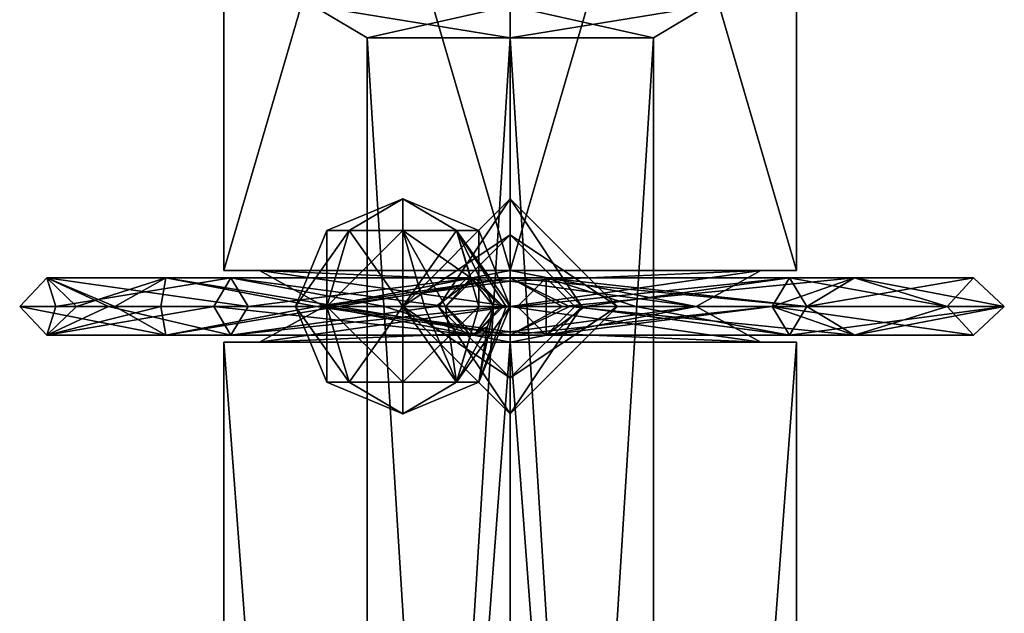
# Model space of a CAD drawing. Header units: millimetres. Extents: x -25 to 25, y -540 to 541.
# Tile 54 of 55: x -7 to 7, y 517 to 525. Entities that reach past the tile are written whole.
import ezdxf

# ---------------------------------------------------------------- set-up
doc = ezdxf.new("R2010")
doc.units = ezdxf.units.MM
doc.header["$LTSCALE"] = 33.374815
for name, color, linetype in [('150', 7, 'CONTINUOUS'), ('151', 7, 'CONTINUOUS'), ('152', 7, 'CONTINUOUS'), ('153', 7, 'CONTINUOUS'), ('154', 7, 'CONTINUOUS'), ('155', 7, 'CONTINUOUS'), ('156', 7, 'CONTINUOUS'), ('157', 7, 'CONTINUOUS'), ('161', 7, 'CONTINUOUS'), ('162', 7, 'CONTINUOUS'), ('163', 7, 'CONTINUOUS'), ('164', 7, 'CONTINUOUS'), ('205', 7, 'CONTINUOUS'), ('206', 7, 'CONTINUOUS'), ('207', 7, 'CONTINUOUS'), ('208', 7, 'CONTINUOUS'), ('209', 7, 'CONTINUOUS'), ('210', 7, 'CONTINUOUS'), ('211', 7, 'CONTINUOUS'), ('212', 7, 'CONTINUOUS'), ('213', 7, 'CONTINUOUS'), ('214', 7, 'CONTINUOUS'), ('215', 7, 'CONTINUOUS'), ('216', 7, 'CONTINUOUS'), ('217', 7, 'CONTINUOUS'), ('218', 7, 'CONTINUOUS'), ('219', 7, 'CONTINUOUS'), ('220', 7, 'CONTINUOUS'), ('221', 7, 'CONTINUOUS'), ('566', 7, 'CONTINUOUS'), ('567', 7, 'CONTINUOUS'), ('568', 7, 'CONTINUOUS'), ('569', 7, 'CONTINUOUS'), ('570', 7, 'CONTINUOUS'), ('571', 7, 'CONTINUOUS')]:
    doc.layers.add(name, color=color, linetype=linetype)

msp = doc.modelspace()

# ---------------------------------------------------------------- linework, layer by layer
at = {"layer": '150', "linetype": 'CONTINUOUS'}
for points in [[(0, 467.5, -4), (-4, 467.5), (0, 520.8, -4), (0, 467.5, -4)], [(0, 520.8, -4), (-4, 467.5), (-4, 520.8), (0, 520.8, -4)], [(4, 467.5), (0, 467.5, -4), (4, 520.8), (4, 467.5)], [(4, 520.8), (0, 467.5, -4), (0, 520.8, -4), (4, 520.8)]]:
    msp.add_3dface(points, dxfattribs=at)
at = {"layer": '151', "linetype": 'CONTINUOUS'}
for points in [[(0, 521.8, -4), (-4, 521.8), (0, 535.5, -4), (0, 521.8, -4)], [(0, 535.5, -4), (-4, 521.8), (-4, 535.5), (0, 535.5, -4)], [(4, 521.8), (0, 521.8, -4), (4, 535.5), (4, 521.8)], [(4, 535.5), (0, 521.8, -4), (0, 535.5, -4), (4, 535.5)]]:
    msp.add_3dface(points, dxfattribs=at)
at = {"layer": '152', "linetype": 'CONTINUOUS'}
for points in [[(-4, 467.5), (0, 467.5, 4), (-4, 520.8), (-4, 467.5)], [(-4, 520.8), (0, 467.5, 4), (0, 520.8, 4), (-4, 520.8)], [(0, 467.5, 4), (4, 467.5), (0, 520.8, 4), (0, 467.5, 4)], [(4, 467.5), (4, 520.8), (0, 520.8, 4), (4, 467.5)]]:
    msp.add_3dface(points, dxfattribs=at)
at = {"layer": '153', "linetype": 'CONTINUOUS'}
for points in [[(-4, 521.8), (0, 521.8, 4), (-4, 535.5), (-4, 521.8)], [(-4, 535.5), (0, 521.8, 4), (0, 535.5, 4), (-4, 535.5)], [(0, 521.8, 4), (4, 521.8), (0, 535.5, 4), (0, 521.8, 4)], [(4, 521.8), (4, 535.5), (0, 535.5, 4), (4, 521.8)]]:
    msp.add_3dface(points, dxfattribs=at)
at = {"layer": '154', "linetype": 'CONTINUOUS'}
for points in [[(0, 520.8, -4), (-4, 520.8), (0, 520.8, -3.5), (0, 520.8, -4)], [(-4, 520.8), (0, 520.8, 4), (-3.5, 520.8, 0.001), (-4, 520.8)], [(0, 520.8, -3.5), (-4, 520.8), (-3.5, 520.8, 0.001), (0, 520.8, -3.5)], [(0, 520.8, 4), (0, 520.8, 3.5), (-3.5, 520.8, 0.001), (0, 520.8, 4)], [(4, 520.8), (0, 520.8, -4), (3.5, 520.8, -0.001), (4, 520.8)], [(0, 520.8, 4), (4, 520.8), (0, 520.8, 3.5), (0, 520.8, 4)], [(0, 520.8, 3.5), (4, 520.8), (3.5, 520.8, -0.001), (0, 520.8, 3.5)], [(3.5, 520.8, -0.001), (0, 520.8, -4), (0, 520.8, -3.5), (3.5, 520.8, -0.001)]]:
    msp.add_3dface(points, dxfattribs=at)
at = {"layer": '155', "linetype": 'CONTINUOUS'}
for points in [[(0, 521.8, 3.5), (0, 521.654, 3.146), (2.598, 521.3, 1.5), (0, 521.8, 3.5)], [(3.5, 521.8, 0.001), (0, 521.8, 3.5), (2.598, 521.3, 1.5), (3.5, 521.8, 0.001)], [(0, 521.8, -3.5), (3.5, 521.8, 0.001), (0, 521.654, -3.146), (0, 521.8, -3.5)], [(0, 521.654, -3.146), (3.5, 521.8, 0.001), (0, 521.3, -3), (0, 521.654, -3.146)], [(0, 521.3, -3), (3.5, 521.8, 0.001), (2.598, 521.3, -1.5), (0, 521.3, -3)], [(2.598, 521.3, -1.5), (3.5, 521.8, 0.001), (2.598, 521.3, 1.5), (2.598, 521.3, -1.5)], [(0, 521.654, 3.146), (0, 521.3, 3), (2.598, 521.3, 1.5), (0, 521.654, 3.146)], [(3.5, 520.8, -0.001), (0, 520.8, -3.5), (2.598, 521.3, -1.5), (3.5, 520.8, -0.001)], [(0, 521.3, 3), (3.5, 520.8, -0.001), (2.598, 521.3, 1.5), (0, 521.3, 3)], [(3.5, 520.8, -0.001), (0, 521.3, 3), (0, 520.946, 3.146), (3.5, 520.8, -0.001)], [(2.598, 521.3, -1.5), (0, 520.8, -3.5), (0, 520.946, -3.146), (2.598, 521.3, -1.5)], [(0, 521.3, -3), (2.598, 521.3, -1.5), (0, 520.946, -3.146), (0, 521.3, -3)], [(3.5, 520.8, -0.001), (2.598, 521.3, -1.5), (2.598, 521.3, 1.5), (3.5, 520.8, -0.001)], [(0, 520.8, 3.5), (3.5, 520.8, -0.001), (0, 520.946, 3.146), (0, 520.8, 3.5)]]:
    msp.add_3dface(points, dxfattribs=at)
at = {"layer": '156', "linetype": 'CONTINUOUS'}
for points in [[(0, 521.3, 3), (0, 521.654, 3.146), (-3.5, 521.8, -0.001), (0, 521.3, 3)], [(-2.598, 521.3, 1.5), (0, 521.3, 3), (-3.5, 521.8, -0.001), (-2.598, 521.3, 1.5)], [(0, 521.654, 3.146), (0, 521.8, 3.5), (-3.5, 521.8, -0.001), (0, 521.654, 3.146)], [(0, 521.8, -3.5), (-2.598, 521.3, -1.5), (-3.5, 521.8, -0.001), (0, 521.8, -3.5)], [(-2.598, 521.3, -1.5), (-2.598, 521.3, 1.5), (-3.5, 521.8, -0.001), (-2.598, 521.3, -1.5)], [(0, 521.8, -3.5), (0, 521.654, -3.146), (-2.598, 521.3, -1.5), (0, 521.8, -3.5)], [(0, 521.654, -3.146), (0, 521.3, -3), (-2.598, 521.3, -1.5), (0, 521.654, -3.146)], [(-3.5, 520.8, 0.001), (0, 520.8, 3.5), (-2.598, 521.3, 1.5), (-3.5, 520.8, 0.001)], [(-3.5, 520.8, 0.001), (0, 521.3, -3), (0, 520.946, -3.146), (-3.5, 520.8, 0.001)], [(0, 521.3, -3), (-3.5, 520.8, 0.001), (-2.598, 521.3, -1.5), (0, 521.3, -3)], [(-3.5, 520.8, 0.001), (-2.598, 521.3, 1.5), (-2.598, 521.3, -1.5), (-3.5, 520.8, 0.001)], [(0, 520.8, 3.5), (0, 520.946, 3.146), (-2.598, 521.3, 1.5), (0, 520.8, 3.5)], [(0, 520.946, 3.146), (0, 521.3, 3), (-2.598, 521.3, 1.5), (0, 520.946, 3.146)], [(0, 520.8, -3.5), (-3.5, 520.8, 0.001), (0, 520.946, -3.146), (0, 520.8, -3.5)]]:
    msp.add_3dface(points, dxfattribs=at)
at = {"layer": '157', "linetype": 'CONTINUOUS'}
for points in [[(-3.5, 521.8, -0.001), (0, 521.8, 3.5), (-4, 521.8), (-3.5, 521.8, -0.001)], [(-4, 521.8), (0, 521.8, 3.5), (0, 521.8, 4), (-4, 521.8)], [(0, 521.8, -4), (-3.5, 521.8, -0.001), (-4, 521.8), (0, 521.8, -4)], [(0, 521.8, -3.5), (-3.5, 521.8, -0.001), (0, 521.8, -4), (0, 521.8, -3.5)], [(0, 521.8, 3.5), (3.5, 521.8, 0.001), (0, 521.8, 4), (0, 521.8, 3.5)], [(3.5, 521.8, 0.001), (0, 521.8, -3.5), (4, 521.8), (3.5, 521.8, 0.001)], [(3.5, 521.8, 0.001), (4, 521.8), (0, 521.8, 4), (3.5, 521.8, 0.001)], [(4, 521.8), (0, 521.8, -3.5), (0, 521.8, -4), (4, 521.8)]]:
    msp.add_3dface(points, dxfattribs=at)
at = {"layer": '161', "linetype": 'CONTINUOUS'}
for points in [[(-2.75, 525.5), (0, 525.5, 2.75), (-2, 525.049), (-2.75, 525.5)], [(-2, 525.049), (0, 525.5, 2.75), (0, 525.049, 2), (-2, 525.049)], [(0, 525.5, 2.75), (2.75, 525.5), (0, 525.049, 2), (0, 525.5, 2.75)], [(0, 525.049, 2), (2.75, 525.5), (2, 525.049), (0, 525.049, 2)]]:
    msp.add_3dface(points, dxfattribs=at)
at = {"layer": '162', "linetype": 'CONTINUOUS'}
for points in [[(-2, 525.049), (0, 525.049, 2), (-2, 492.951), (-2, 525.049)], [(-2, 492.951), (0, 525.049, 2), (0, 492.951, 2), (-2, 492.951)], [(0, 525.049, 2), (2, 525.049), (0, 492.951, 2), (0, 525.049, 2)], [(0, 492.951, 2), (2, 525.049), (2, 492.951), (0, 492.951, 2)]]:
    msp.add_3dface(points, dxfattribs=at)
at = {"layer": '163', "linetype": 'CONTINUOUS'}
for points in [[(-2, 525.049), (-2, 492.951), (0, 492.951, -2), (-2, 525.049)], [(-2, 525.049), (0, 492.951, -2), (0, 525.049, -2), (-2, 525.049)], [(2, 492.951), (2, 525.049), (0, 525.049, -2), (2, 492.951)], [(0, 492.951, -2), (2, 492.951), (0, 525.049, -2), (0, 492.951, -2)]]:
    msp.add_3dface(points, dxfattribs=at)
at = {"layer": '164', "linetype": 'CONTINUOUS'}
for points in [[(0, 525.5, -2.75), (-2.75, 525.5), (0, 525.049, -2), (0, 525.5, -2.75)], [(-2.75, 525.5), (-2, 525.049), (0, 525.049, -2), (-2.75, 525.5)], [(2.75, 525.5), (0, 525.5, -2.75), (2, 525.049), (2.75, 525.5)], [(2, 525.049), (0, 525.5, -2.75), (0, 525.049, -2), (2, 525.049)]]:
    msp.add_3dface(points, dxfattribs=at)
at = {"layer": '205', "linetype": 'CONTINUOUS'}
for points in [[(-0.902, 521.3, -52.061), (-0.5, 521.7, -52), (-0.906, 521.3, -52.123), (-0.902, 521.3, -52.061)], [(-0.906, 521.3, -52.123), (-0.5, 521.7, -52), (-0.552, 521.7, -52.408), (-0.906, 521.3, -52.123)], [(-0.9, 521.3, -52), (-0.5, 521.7, -52), (-0.902, 521.3, -52.061), (-0.9, 521.3, -52)], [(-0.132, 521.3, -52.359), (-0.227, 521.3, -52.706), (-0.552, 521.7, -52.408), (-0.132, 521.3, -52.359)], [(-0.1, 521.3, -52), (-0.132, 521.3, -52.359), (-0.552, 521.7, -52.408), (-0.1, 521.3, -52)], [(-0.5, 521.7, -52), (-0.1, 521.3, -52), (-0.552, 521.7, -52.408), (-0.5, 521.7, -52)]]:
    msp.add_3dface(points, dxfattribs=at)
at = {"layer": '206', "linetype": 'CONTINUOUS'}
for points in [[(-2.561, 522.361, -53.5), (-2.25, 522.361, -52.75), (-1.5, 522.8, -53.5), (-2.561, 522.361, -53.5)], [(-2.25, 522.361, -52.75), (-1.5, 522.361, -52.439), (-1.5, 522.8, -53.5), (-2.25, 522.361, -52.75)], [(-1.5, 522.361, -52.439), (-0.75, 522.361, -52.75), (-1.5, 522.8, -53.5), (-1.5, 522.361, -52.439)], [(-0.75, 522.361, -52.75), (-0.439, 522.361, -53.5), (-1.5, 522.8, -53.5), (-0.75, 522.361, -52.75)], [(-3, 521.3, -53.5), (-2.561, 521.3, -52.439), (-2.561, 522.361, -53.5), (-3, 521.3, -53.5)], [(-2.561, 521.3, -52.439), (-1.5, 521.3, -52), (-2.25, 522.361, -52.75), (-2.561, 521.3, -52.439)], [(-2.561, 522.361, -53.5), (-2.561, 521.3, -52.439), (-2.25, 522.361, -52.75), (-2.561, 522.361, -53.5)], [(-2.25, 522.361, -52.75), (-1.5, 521.3, -52), (-1.5, 522.361, -52.439), (-2.25, 522.361, -52.75)], [(-0.906, 521.3, -52.123), (-0.552, 521.7, -52.408), (-1.5, 522.361, -52.439), (-0.906, 521.3, -52.123)], [(-1.197, 521.3, -52.031), (-0.906, 521.3, -52.123), (-1.5, 522.361, -52.439), (-1.197, 521.3, -52.031)], [(-1.5, 522.361, -52.439), (-0.552, 521.7, -52.408), (-0.75, 522.361, -52.75), (-1.5, 522.361, -52.439)], [(-1.5, 521.3, -52), (-1.197, 521.3, -52.031), (-1.5, 522.361, -52.439), (-1.5, 521.3, -52)], [(-0.552, 521.7, -52.408), (-0.227, 521.3, -52.706), (-0.75, 522.361, -52.75), (-0.552, 521.7, -52.408)], [(-0.75, 522.361, -52.75), (-0.227, 521.3, -52.706), (-0.058, 521.3, -53.087), (-0.75, 522.361, -52.75)], [(-0.439, 522.361, -53.5), (-0.75, 522.361, -52.75), (0, 521.3, -53.5), (-0.439, 522.361, -53.5)], [(0, 521.3, -53.5), (-0.75, 522.361, -52.75), (-0.058, 521.3, -53.087), (0, 521.3, -53.5)]]:
    msp.add_3dface(points, dxfattribs=at)
at = {"layer": '207', "linetype": 'CONTINUOUS'}
for points in [[(-2.561, 522.361, -53.5), (-1.5, 522.8, -53.5), (-2.25, 522.361, -54.25), (-2.561, 522.361, -53.5)], [(-1.5, 522.8, -53.5), (-1.5, 522.361, -54.561), (-2.25, 522.361, -54.25), (-1.5, 522.8, -53.5)], [(-1.5, 522.8, -53.5), (-0.439, 522.361, -53.5), (-0.75, 522.361, -54.25), (-1.5, 522.8, -53.5)], [(-1.5, 522.8, -53.5), (-0.75, 522.361, -54.25), (-1.5, 522.361, -54.561), (-1.5, 522.8, -53.5)], [(-3, 521.3, -53.5), (-2.561, 522.361, -53.5), (-2.25, 522.361, -54.25), (-3, 521.3, -53.5)], [(-2.561, 521.3, -54.561), (-3, 521.3, -53.5), (-2.25, 522.361, -54.25), (-2.561, 521.3, -54.561)], [(-1.5, 521.3, -55), (-2.561, 521.3, -54.561), (-1.5, 522.361, -54.561), (-1.5, 521.3, -55)], [(-1.5, 522.361, -54.561), (-2.561, 521.3, -54.561), (-2.25, 522.361, -54.25), (-1.5, 522.361, -54.561)], [(-0.439, 521.3, -54.561), (-1.5, 521.3, -55), (-0.75, 522.361, -54.25), (-0.439, 521.3, -54.561)], [(-0.75, 522.361, -54.25), (-1.5, 521.3, -55), (-1.5, 522.361, -54.561), (-0.75, 522.361, -54.25)], [(-0.439, 522.361, -53.5), (-0.439, 521.3, -54.561), (-0.75, 522.361, -54.25), (-0.439, 522.361, -53.5)], [(-0.439, 522.361, -53.5), (0, 521.3, -53.5), (-0.439, 521.3, -54.561), (-0.439, 522.361, -53.5)]]:
    msp.add_3dface(points, dxfattribs=at)
at = {"layer": '208', "linetype": 'CONTINUOUS'}
for points in [[(-2.561, 521.3, -52.439), (-3, 521.3, -53.5), (-2.25, 520.239, -52.75), (-2.561, 521.3, -52.439)], [(-2.25, 520.239, -52.75), (-3, 521.3, -53.5), (-2.561, 520.239, -53.5), (-2.25, 520.239, -52.75)], [(-1.5, 521.3, -52), (-2.561, 521.3, -52.439), (-1.5, 520.239, -52.439), (-1.5, 521.3, -52)], [(-1.5, 520.239, -52.439), (-2.561, 521.3, -52.439), (-2.25, 520.239, -52.75), (-1.5, 520.239, -52.439)], [(-1.197, 521.3, -52.031), (-1.5, 521.3, -52), (-0.75, 520.239, -52.75), (-1.197, 521.3, -52.031)], [(-0.75, 520.239, -52.75), (-1.5, 521.3, -52), (-1.5, 520.239, -52.439), (-0.75, 520.239, -52.75)], [(-0.906, 521.3, -52.123), (-1.197, 521.3, -52.031), (-0.75, 520.239, -52.75), (-0.906, 521.3, -52.123)], [(-0.556, 520.9, -52.405), (-0.906, 521.3, -52.123), (-0.75, 520.239, -52.75), (-0.556, 520.9, -52.405)], [(-0.058, 521.3, -53.087), (-0.227, 521.3, -52.706), (-0.439, 520.239, -53.5), (-0.058, 521.3, -53.087)], [(-0.227, 521.3, -52.706), (-0.317, 521.021, -52.621), (-0.439, 520.239, -53.5), (-0.227, 521.3, -52.706)], [(0, 521.3, -53.5), (-0.058, 521.3, -53.087), (-0.439, 520.239, -53.5), (0, 521.3, -53.5)], [(-0.317, 521.021, -52.621), (-0.556, 520.9, -52.405), (-0.75, 520.239, -52.75), (-0.317, 521.021, -52.621)], [(-0.439, 520.239, -53.5), (-0.317, 521.021, -52.621), (-0.75, 520.239, -52.75), (-0.439, 520.239, -53.5)], [(-2.25, 520.239, -52.75), (-2.561, 520.239, -53.5), (-1.5, 519.8, -53.5), (-2.25, 520.239, -52.75)], [(-1.5, 520.239, -52.439), (-2.25, 520.239, -52.75), (-1.5, 519.8, -53.5), (-1.5, 520.239, -52.439)], [(-0.439, 520.239, -53.5), (-0.75, 520.239, -52.75), (-1.5, 519.8, -53.5), (-0.439, 520.239, -53.5)], [(-0.75, 520.239, -52.75), (-1.5, 520.239, -52.439), (-1.5, 519.8, -53.5), (-0.75, 520.239, -52.75)]]:
    msp.add_3dface(points, dxfattribs=at)
at = {"layer": '209', "linetype": 'CONTINUOUS'}
for points in [[(-2.561, 520.239, -53.5), (-3, 521.3, -53.5), (-2.561, 521.3, -54.561), (-2.561, 520.239, -53.5)], [(-2.561, 520.239, -53.5), (-2.561, 521.3, -54.561), (-2.25, 520.239, -54.25), (-2.561, 520.239, -53.5)], [(-2.561, 521.3, -54.561), (-1.5, 521.3, -55), (-2.25, 520.239, -54.25), (-2.561, 521.3, -54.561)], [(-2.25, 520.239, -54.25), (-1.5, 521.3, -55), (-1.5, 520.239, -54.561), (-2.25, 520.239, -54.25)], [(-1.5, 520.239, -54.561), (-1.5, 521.3, -55), (-0.439, 521.3, -54.561), (-1.5, 520.239, -54.561)], [(-0.75, 520.239, -54.25), (-1.5, 520.239, -54.561), (-0.439, 521.3, -54.561), (-0.75, 520.239, -54.25)], [(0, 521.3, -53.5), (-0.439, 520.239, -53.5), (-0.75, 520.239, -54.25), (0, 521.3, -53.5)], [(0, 521.3, -53.5), (-0.75, 520.239, -54.25), (-0.439, 521.3, -54.561), (0, 521.3, -53.5)], [(-1.5, 519.8, -53.5), (-2.561, 520.239, -53.5), (-2.25, 520.239, -54.25), (-1.5, 519.8, -53.5)], [(-1.5, 519.8, -53.5), (-2.25, 520.239, -54.25), (-1.5, 520.239, -54.561), (-1.5, 519.8, -53.5)], [(-0.439, 520.239, -53.5), (-1.5, 519.8, -53.5), (-0.75, 520.239, -54.25), (-0.439, 520.239, -53.5)], [(-1.5, 519.8, -53.5), (-1.5, 520.239, -54.561), (-0.75, 520.239, -54.25), (-1.5, 519.8, -53.5)]]:
    msp.add_3dface(points, dxfattribs=at)
at = {"layer": '210', "linetype": 'CONTINUOUS'}
for points in [[(-0.902, 521.3, -52.061), (-0.906, 521.3, -52.123), (-0.556, 520.9, -52.405), (-0.902, 521.3, -52.061)], [(-0.9, 521.3, -52), (-0.902, 521.3, -52.061), (-0.556, 520.9, -52.405), (-0.9, 521.3, -52)], [(-0.9, 521.3, -52), (-0.556, 520.9, -52.405), (-0.5, 520.9, -52), (-0.9, 521.3, -52)], [(-0.227, 521.3, -52.706), (-0.132, 521.3, -52.359), (-0.5, 520.9, -52), (-0.227, 521.3, -52.706)], [(-0.317, 521.021, -52.621), (-0.227, 521.3, -52.706), (-0.5, 520.9, -52), (-0.317, 521.021, -52.621)], [(-0.132, 521.3, -52.359), (-0.1, 521.3, -52), (-0.5, 520.9, -52), (-0.132, 521.3, -52.359)], [(-0.556, 520.9, -52.405), (-0.317, 521.021, -52.621), (-0.5, 520.9, -52), (-0.556, 520.9, -52.405)]]:
    msp.add_3dface(points, dxfattribs=at)
at = {"layer": '211', "linetype": 'CONTINUOUS'}
for points in [[(-0.9, 521.3, -52), (-0.5, 520.9, -52), (-0.9, 521.3, -12), (-0.9, 521.3, -52)], [(-0.9, 521.3, -12), (-0.5, 520.9, -52), (-0.5, 520.9, -12), (-0.9, 521.3, -12)], [(-0.5, 520.9, -52), (-0.1, 521.3, -52), (-0.5, 520.9, -12), (-0.5, 520.9, -52)], [(-0.5, 520.9, -12), (-0.1, 521.3, -52), (-0.1, 521.3, -12), (-0.5, 520.9, -12)]]:
    msp.add_3dface(points, dxfattribs=at)
at = {"layer": '212', "linetype": 'CONTINUOUS'}
for points in [[(-0.5, 521.7, -52), (-0.9, 521.3, -52), (-0.5, 521.7, -12), (-0.5, 521.7, -52)], [(-0.9, 521.3, -52), (-0.9, 521.3, -12), (-0.5, 521.7, -12), (-0.9, 521.3, -52)], [(-0.1, 521.3, -52), (-0.5, 521.7, -52), (-0.1, 521.3, -12), (-0.1, 521.3, -52)], [(-0.1, 521.3, -12), (-0.5, 521.7, -52), (-0.5, 521.7, -12), (-0.1, 521.3, -12)]]:
    msp.add_3dface(points, dxfattribs=at)
at = {"layer": '213', "linetype": 'CONTINUOUS'}
for points in [[(-4.14, 521.3, -5.52), (-3.9, 521.7, -5.2), (-1.755, 521.3, -8.378), (-4.14, 521.3, -5.52)], [(-0.5, 521.7, -12), (-0.9, 521.3, -12), (-3.9, 521.7, -5.2), (-0.5, 521.7, -12)], [(-3.9, 521.7, -5.2), (-0.9, 521.3, -12), (-1.755, 521.3, -8.378), (-3.9, 521.7, -5.2)], [(-3.66, 521.3, -4.88), (-0.5, 521.7, -12), (-3.9, 521.7, -5.2), (-3.66, 521.3, -4.88)], [(-1.04, 521.3, -8.02), (-0.5, 521.7, -12), (-3.66, 521.3, -4.88), (-1.04, 521.3, -8.02)], [(-0.1, 521.3, -12), (-0.5, 521.7, -12), (-1.04, 521.3, -8.02), (-0.1, 521.3, -12)]]:
    msp.add_3dface(points, dxfattribs=at)
at = {"layer": '214', "linetype": 'CONTINUOUS'}
for points in [[(-0.5, 520.9, -12), (-4.14, 521.3, -5.52), (-1.755, 521.3, -8.378), (-0.5, 520.9, -12)], [(-4.14, 521.3, -5.52), (-0.5, 520.9, -12), (-3.9, 520.9, -5.2), (-4.14, 521.3, -5.52)], [(-0.5, 520.9, -12), (-0.1, 521.3, -12), (-3.9, 520.9, -5.2), (-0.5, 520.9, -12)], [(-0.1, 521.3, -12), (-1.04, 521.3, -8.02), (-3.9, 520.9, -5.2), (-0.1, 521.3, -12)], [(-1.04, 521.3, -8.02), (-3.66, 521.3, -4.88), (-3.9, 520.9, -5.2), (-1.04, 521.3, -8.02)], [(-0.9, 521.3, -12), (-0.5, 520.9, -12), (-1.755, 521.3, -8.378), (-0.9, 521.3, -12)]]:
    msp.add_3dface(points, dxfattribs=at)
at = {"layer": '215', "linetype": 'CONTINUOUS'}
for points in [[(-6.471, 520.9, -0.614), (-4.808, 520.9, 4.374), (-6.85, 521.3, 0.825), (-6.471, 520.9, -0.614)], [(-6.345, 521.3, -2.711), (-6.471, 520.9, -0.614), (-6.85, 521.3, 0.825), (-6.345, 521.3, -2.711)], [(-6.85, 521.3, 0.825), (-4.808, 520.9, 4.374), (-5.52, 521.3, 4.14), (-6.85, 521.3, 0.825)], [(-4.14, 521.3, -5.52), (-3.9, 520.9, -5.2), (-6.471, 520.9, -0.614), (-4.14, 521.3, -5.52)], [(-4.14, 521.3, -5.52), (-6.471, 520.9, -0.614), (-6.345, 521.3, -2.711), (-4.14, 521.3, -5.52)], [(-6.471, 520.9, -0.614), (-3.9, 520.9, -5.2), (-5.61, 521.3, -2.396), (-6.471, 520.9, -0.614)], [(-4.808, 520.9, 4.374), (-6.471, 520.9, -0.614), (-4.88, 521.3, 3.66), (-4.808, 520.9, 4.374)], [(-4.88, 521.3, 3.66), (-6.471, 520.9, -0.614), (-6.056, 521.3, 0.729), (-4.88, 521.3, 3.66)], [(-6.056, 521.3, 0.729), (-6.471, 520.9, -0.614), (-5.61, 521.3, -2.396), (-6.056, 521.3, 0.729)], [(-3.9, 520.9, -5.2), (-3.66, 521.3, -4.88), (-5.61, 521.3, -2.396), (-3.9, 520.9, -5.2)], [(-5.52, 521.3, 4.14), (-4.808, 520.9, 4.374), (-2.71, 521.3, 6.345), (-5.52, 521.3, 4.14)], [(-2.396, 521.3, 5.61), (-4.808, 520.9, 4.374), (-4.88, 521.3, 3.66), (-2.396, 521.3, 5.61)], [(0, 520.9, 6.5), (-4.808, 520.9, 4.374), (-2.396, 521.3, 5.61), (0, 520.9, 6.5)], [(-4.808, 520.9, 4.374), (0, 520.9, 6.5), (-2.71, 521.3, 6.345), (-4.808, 520.9, 4.374)], [(-2.71, 521.3, 6.345), (0, 520.9, 6.5), (0.826, 521.3, 6.85), (-2.71, 521.3, 6.345)], [(0.73, 521.3, 6.056), (0, 520.9, 6.5), (-2.396, 521.3, 5.61), (0.73, 521.3, 6.056)], [(4.808, 520.9, 4.374), (0, 520.9, 6.5), (3.66, 521.3, 4.88), (4.808, 520.9, 4.374)], [(0, 520.9, 6.5), (4.808, 520.9, 4.374), (0.826, 521.3, 6.85), (0, 520.9, 6.5)], [(3.66, 521.3, 4.88), (0, 520.9, 6.5), (0.73, 521.3, 6.056), (3.66, 521.3, 4.88)], [(0.826, 521.3, 6.85), (4.808, 520.9, 4.374), (4.14, 521.3, 5.52), (0.826, 521.3, 6.85)], [(6.1, 521.3), (4.808, 520.9, 4.374), (3.66, 521.3, 4.88), (6.1, 521.3)], [(3.9, 520.9, -5.2), (6.471, 520.9, -0.614), (3.66, 521.3, -4.88), (3.9, 520.9, -5.2)], [(3.66, 521.3, -4.88), (6.471, 520.9, -0.614), (6.1, 521.3), (3.66, 521.3, -4.88)], [(6.471, 520.9, -0.614), (3.9, 520.9, -5.2), (6.9, 521.3), (6.471, 520.9, -0.614)], [(6.9, 521.3), (3.9, 520.9, -5.2), (4.14, 521.3, -5.52), (6.9, 521.3)], [(4.14, 521.3, 5.52), (4.808, 520.9, 4.374), (6.9, 521.3), (4.14, 521.3, 5.52)], [(6.471, 520.9, -0.614), (4.808, 520.9, 4.374), (6.1, 521.3), (6.471, 520.9, -0.614)], [(4.808, 520.9, 4.374), (6.471, 520.9, -0.614), (6.9, 521.3), (4.808, 520.9, 4.374)]]:
    msp.add_3dface(points, dxfattribs=at)
at = {"layer": '216', "linetype": 'CONTINUOUS'}
for points in [[(-6.345, 521.3, -2.711), (-6.85, 521.3, 0.825), (-6.471, 521.7, -0.614), (-6.345, 521.3, -2.711)], [(-6.85, 521.3, 0.825), (-5.52, 521.3, 4.14), (-6.471, 521.7, -0.614), (-6.85, 521.3, 0.825)], [(-3.66, 521.3, -4.88), (-3.9, 521.7, -5.2), (-6.471, 521.7, -0.614), (-3.66, 521.3, -4.88)], [(-5.61, 521.3, -2.396), (-3.66, 521.3, -4.88), (-6.471, 521.7, -0.614), (-5.61, 521.3, -2.396)], [(-3.9, 521.7, -5.2), (-6.345, 521.3, -2.711), (-6.471, 521.7, -0.614), (-3.9, 521.7, -5.2)], [(-6.056, 521.3, 0.729), (-5.61, 521.3, -2.396), (-6.471, 521.7, -0.614), (-6.056, 521.3, 0.729)], [(-6.056, 521.3, 0.729), (-6.471, 521.7, -0.614), (-4.808, 521.7, 4.374), (-6.056, 521.3, 0.729)], [(-6.471, 521.7, -0.614), (-5.52, 521.3, 4.14), (-4.808, 521.7, 4.374), (-6.471, 521.7, -0.614)], [(-3.9, 521.7, -5.2), (-4.14, 521.3, -5.52), (-6.345, 521.3, -2.711), (-3.9, 521.7, -5.2)], [(-4.88, 521.3, 3.66), (-6.056, 521.3, 0.729), (-4.808, 521.7, 4.374), (-4.88, 521.3, 3.66)], [(-5.52, 521.3, 4.14), (-2.71, 521.3, 6.345), (-4.808, 521.7, 4.374), (-5.52, 521.3, 4.14)], [(-2.396, 521.3, 5.61), (-4.88, 521.3, 3.66), (-4.808, 521.7, 4.374), (-2.396, 521.3, 5.61)], [(-2.396, 521.3, 5.61), (-4.808, 521.7, 4.374), (0, 521.7, 6.5), (-2.396, 521.3, 5.61)], [(-4.808, 521.7, 4.374), (-2.71, 521.3, 6.345), (0, 521.7, 6.5), (-4.808, 521.7, 4.374)], [(-2.71, 521.3, 6.345), (0.826, 521.3, 6.85), (0, 521.7, 6.5), (-2.71, 521.3, 6.345)], [(0.73, 521.3, 6.056), (-2.396, 521.3, 5.61), (0, 521.7, 6.5), (0.73, 521.3, 6.056)], [(0.73, 521.3, 6.056), (0, 521.7, 6.5), (4.808, 521.7, 4.374), (0.73, 521.3, 6.056)], [(0.826, 521.3, 6.85), (4.14, 521.3, 5.52), (0, 521.7, 6.5), (0.826, 521.3, 6.85)], [(0, 521.7, 6.5), (4.14, 521.3, 5.52), (4.808, 521.7, 4.374), (0, 521.7, 6.5)], [(3.66, 521.3, 4.88), (0.73, 521.3, 6.056), (4.808, 521.7, 4.374), (3.66, 521.3, 4.88)], [(3.66, 521.3, -4.88), (6.1, 521.3), (3.9, 521.7, -5.2), (3.66, 521.3, -4.88)], [(6.1, 521.3), (3.66, 521.3, 4.88), (4.808, 521.7, 4.374), (6.1, 521.3)], [(6.1, 521.3), (6.471, 521.7, -0.614), (3.9, 521.7, -5.2), (6.1, 521.3)], [(6.471, 521.7, -0.614), (4.14, 521.3, -5.52), (3.9, 521.7, -5.2), (6.471, 521.7, -0.614)], [(4.14, 521.3, 5.52), (6.9, 521.3), (4.808, 521.7, 4.374), (4.14, 521.3, 5.52)], [(6.9, 521.3), (4.14, 521.3, -5.52), (6.471, 521.7, -0.614), (6.9, 521.3)], [(6.1, 521.3), (4.808, 521.7, 4.374), (6.471, 521.7, -0.614), (6.1, 521.3)], [(4.808, 521.7, 4.374), (6.9, 521.3), (6.471, 521.7, -0.614), (4.808, 521.7, 4.374)]]:
    msp.add_3dface(points, dxfattribs=at)
at = {"layer": '217', "linetype": 'CONTINUOUS'}
for points in [[(1.04, 521.3, -8.02), (3.9, 521.7, -5.2), (0.1, 521.3, -12), (1.04, 521.3, -8.02)], [(0.1, 521.3, -12), (3.9, 521.7, -5.2), (0.5, 521.7, -12), (0.1, 521.3, -12)], [(3.9, 521.7, -5.2), (4.14, 521.3, -5.52), (0.5, 521.7, -12), (3.9, 521.7, -5.2)], [(0.5, 521.7, -12), (4.14, 521.3, -5.52), (1.755, 521.3, -8.378), (0.5, 521.7, -12)], [(0.9, 521.3, -12), (0.5, 521.7, -12), (1.755, 521.3, -8.378), (0.9, 521.3, -12)], [(3.66, 521.3, -4.88), (3.9, 521.7, -5.2), (1.04, 521.3, -8.02), (3.66, 521.3, -4.88)]]:
    msp.add_3dface(points, dxfattribs=at)
at = {"layer": '218', "linetype": 'CONTINUOUS'}
for points in [[(1.04, 521.3, -8.02), (0.1, 521.3, -12), (0.5, 520.9, -12), (1.04, 521.3, -8.02)], [(3.9, 520.9, -5.2), (3.66, 521.3, -4.88), (0.5, 520.9, -12), (3.9, 520.9, -5.2)], [(0.9, 521.3, -12), (3.9, 520.9, -5.2), (0.5, 520.9, -12), (0.9, 521.3, -12)], [(3.66, 521.3, -4.88), (1.04, 521.3, -8.02), (0.5, 520.9, -12), (3.66, 521.3, -4.88)], [(3.9, 520.9, -5.2), (0.9, 521.3, -12), (1.755, 521.3, -8.378), (3.9, 520.9, -5.2)], [(4.14, 521.3, -5.52), (3.9, 520.9, -5.2), (1.755, 521.3, -8.378), (4.14, 521.3, -5.52)]]:
    msp.add_3dface(points, dxfattribs=at)
at = {"layer": '219', "linetype": 'CONTINUOUS'}
for points in [[(0.5, 520.9, -12), (0.1, 521.3, -12), (0.5, 520.9, -512), (0.5, 520.9, -12)], [(0.5, 520.9, -512), (0.1, 521.3, -12), (0.1, 521.3, -262), (0.5, 520.9, -512)], [(0.1, 521.3, -512), (0.5, 520.9, -512), (0.1, 521.3, -262), (0.1, 521.3, -512)], [(0.9, 521.3, -12), (0.5, 520.9, -12), (0.9, 521.3, -262), (0.9, 521.3, -12)], [(0.9, 521.3, -262), (0.5, 520.9, -12), (0.9, 521.3, -512), (0.9, 521.3, -262)], [(0.9, 521.3, -512), (0.5, 520.9, -12), (0.5, 520.9, -512), (0.9, 521.3, -512)]]:
    msp.add_3dface(points, dxfattribs=at)
at = {"layer": '220', "linetype": 'CONTINUOUS'}
for points in [[(0.1, 521.3, -12), (0.5, 521.7, -12), (0.1, 521.3, -262), (0.1, 521.3, -12)], [(0.5, 521.7, -12), (0.1, 521.3, -512), (0.1, 521.3, -262), (0.5, 521.7, -12)], [(0.1, 521.3, -512), (0.5, 521.7, -12), (0.5, 521.7, -512), (0.1, 521.3, -512)], [(0.5, 521.7, -12), (0.9, 521.3, -12), (0.5, 521.7, -512), (0.5, 521.7, -12)], [(0.9, 521.3, -12), (0.9, 521.3, -262), (0.5, 521.7, -512), (0.9, 521.3, -12)], [(0.9, 521.3, -262), (0.9, 521.3, -512), (0.5, 521.7, -512), (0.9, 521.3, -262)]]:
    msp.add_3dface(points, dxfattribs=at)
at = {"layer": '221', "linetype": 'CONTINUOUS'}
for points in [[(0.5, 520.9, -512), (0.1, 521.3, -512), (0.5, 521.7, -512), (0.5, 520.9, -512)], [(0.9, 521.3, -512), (0.5, 520.9, -512), (0.5, 521.7, -512), (0.9, 521.3, -512)]]:
    msp.add_3dface(points, dxfattribs=at)
at = {"layer": '566', "linetype": 'CONTINUOUS'}
for points in [[(-1.5, 521.3, -50.379), (0, 522.8, -50.379), (-1, 521.3, -50.379), (-1.5, 521.3, -50.379)], [(-1, 521.3, -50.379), (0, 522.8, -50.379), (0.001, 522.3, -50.379), (-1, 521.3, -50.379)], [(0, 522.8, -50.379), (1.5, 521.3, -50.379), (0.001, 522.3, -50.379), (0, 522.8, -50.379)], [(1.5, 521.3, -50.379), (1, 521.3, -50.379), (0.001, 522.3, -50.379), (1.5, 521.3, -50.379)], [(0, 519.8, -50.379), (-1.5, 521.3, -50.379), (-0.001, 520.3, -50.379), (0, 519.8, -50.379)], [(-0.001, 520.3, -50.379), (-1.5, 521.3, -50.379), (-1, 521.3, -50.379), (-0.001, 520.3, -50.379)], [(1, 521.3, -50.379), (0, 519.8, -50.379), (-0.001, 520.3, -50.379), (1, 521.3, -50.379)], [(1.5, 521.3, -50.379), (0, 519.8, -50.379), (1, 521.3, -50.379), (1.5, 521.3, -50.379)]]:
    msp.add_3dface(points, dxfattribs=at)
at = {"layer": '567', "linetype": 'CONTINUOUS'}
for points in [[(-0.001, 520.3, -50.379), (-1, 521.3, -50.379), (0.001, 520.3, -10.379), (-0.001, 520.3, -50.379)], [(-1, 521.3, -50.379), (-1, 521.3, -10.379), (0.001, 520.3, -10.379), (-1, 521.3, -50.379)], [(1, 521.3, -50.379), (-0.001, 520.3, -50.379), (1, 521.3, -10.379), (1, 521.3, -50.379)], [(-0.001, 520.3, -50.379), (0.001, 520.3, -10.379), (1, 521.3, -10.379), (-0.001, 520.3, -50.379)]]:
    msp.add_3dface(points, dxfattribs=at)
at = {"layer": '568', "linetype": 'CONTINUOUS'}
for points in [[(-1, 521.3, -50.379), (0.001, 522.3, -50.379), (-1, 521.3, -10.379), (-1, 521.3, -50.379)], [(-1, 521.3, -10.379), (0.001, 522.3, -50.379), (-0.001, 522.3, -10.379), (-1, 521.3, -10.379)], [(0.001, 522.3, -50.379), (1, 521.3, -50.379), (-0.001, 522.3, -10.379), (0.001, 522.3, -50.379)], [(1, 521.3, -50.379), (1, 521.3, -10.379), (-0.001, 522.3, -10.379), (1, 521.3, -50.379)]]:
    msp.add_3dface(points, dxfattribs=at)
at = {"layer": '569', "linetype": 'CONTINUOUS'}
for points in [[(0, 522.8, -10.379), (-1.5, 521.3, -10.379), (-0.001, 522.3, -10.379), (0, 522.8, -10.379)], [(1, 521.3, -10.379), (0, 522.8, -10.379), (-0.001, 522.3, -10.379), (1, 521.3, -10.379)], [(1.5, 521.3, -10.379), (0, 522.8, -10.379), (1, 521.3, -10.379), (1.5, 521.3, -10.379)], [(-1.5, 521.3, -10.379), (-1, 521.3, -10.379), (-0.001, 522.3, -10.379), (-1.5, 521.3, -10.379)], [(-1.5, 521.3, -10.379), (0, 519.8, -10.379), (-1, 521.3, -10.379), (-1.5, 521.3, -10.379)], [(-1, 521.3, -10.379), (0, 519.8, -10.379), (0.001, 520.3, -10.379), (-1, 521.3, -10.379)], [(0, 519.8, -10.379), (1.5, 521.3, -10.379), (0.001, 520.3, -10.379), (0, 519.8, -10.379)], [(0.001, 520.3, -10.379), (1.5, 521.3, -10.379), (1, 521.3, -10.379), (0.001, 520.3, -10.379)]]:
    msp.add_3dface(points, dxfattribs=at)
at = {"layer": '570', "linetype": 'CONTINUOUS'}
for points in [[(0, 522.8, -50.379), (-1.5, 521.3, -50.379), (0, 522.8, -10.379), (0, 522.8, -50.379)], [(0, 522.8, -10.379), (-1.5, 521.3, -50.379), (-1.5, 521.3, -10.379), (0, 522.8, -10.379)], [(1.5, 521.3, -50.379), (0, 522.8, -50.379), (1.5, 521.3, -10.379), (1.5, 521.3, -50.379)], [(1.5, 521.3, -10.379), (0, 522.8, -50.379), (0, 522.8, -10.379), (1.5, 521.3, -10.379)]]:
    msp.add_3dface(points, dxfattribs=at)
at = {"layer": '571', "linetype": 'CONTINUOUS'}
for points in [[(-1.5, 521.3, -50.379), (0, 519.8, -50.379), (-1.5, 521.3, -10.379), (-1.5, 521.3, -50.379)], [(-1.5, 521.3, -10.379), (0, 519.8, -50.379), (0, 519.8, -10.379), (-1.5, 521.3, -10.379)], [(0, 519.8, -50.379), (1.5, 521.3, -50.379), (0, 519.8, -10.379), (0, 519.8, -50.379)], [(1.5, 521.3, -50.379), (1.5, 521.3, -10.379), (0, 519.8, -10.379), (1.5, 521.3, -50.379)]]:
    msp.add_3dface(points, dxfattribs=at)

doc.saveas('drawing.dxf')
